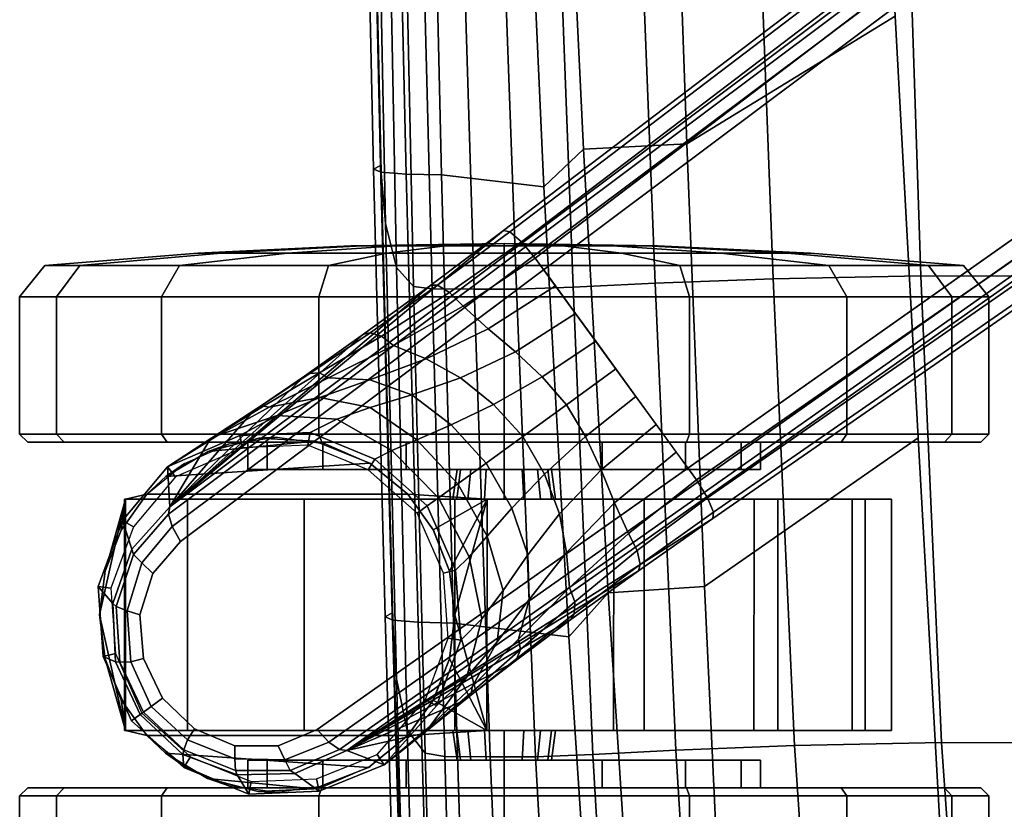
# Model space of a CAD drawing. Header units: inches. Extents: x 11 to 683, y -98 to 54.
# Tile 14 of 256: x 558.87 to 561.27, y -72.29 to -70.37. Entities that reach past the tile are written whole.
import ezdxf
from ezdxf.enums import TextEntityAlignment as Align

# ---------------------------------------------------------------- set-up
doc = ezdxf.new("R2010")
doc.units = ezdxf.units.IN
doc.header["$MEASUREMENT"] = 0
for name, color, linetype in [('A-FURN-3-SEAT-BASE', 254, 'Continuous'), ('A-FURN-3-SEAT-CASTER-TRIM', 254, 'Continuous'), ('A-FURN-3-SEAT-SEAT-CUSHION', 253, 'Continuous'), ('A-FURN-3-SEAT-SEAT-FRAME', 251, 'Continuous'), ('A-FURN-HAWORTH-ATT', 7, 'Continuous')]:
    doc.layers.add(name, color=color, linetype=linetype)
doc.styles.get("Standard").update_dxf_attribs({"font": 'simplex.shx'})

# ---------------------------------------------------------------- blocks, each defined once
blk = doc.blocks.new('SCT-20-71X1-3D-3')
at = {"layer": 'A-FURN-3-SEAT-BASE'}
for points in [[(10.3596, 7.9803, 3.946), (10.2685, 8.0158, 2.4089), (10.1741, 7.9387, 2.615)], [(10.3596, 7.9803, 3.946), (9.4675, 7.4148, 3.3192), (1.3909, 1.8127, 5.2733), (1.301, 1.5972, 7.7141)], [(9.6492, 7.5424, 3.2506), (9.4675, 7.4148, 3.3192), (10.3596, 7.9803, 3.946)], [(10.3596, 7.9803, 3.946), (9.8138, 7.6612, 3.1376), (9.6492, 7.5424, 3.2506)], [(9.9553, 7.7668, 2.9864), (9.8138, 7.6612, 3.1376), (10.3596, 7.9803, 3.946)], [(10.3596, 7.9803, 3.946), (10.0754, 7.8594, 2.8102), (9.9553, 7.7668, 2.9864)], [(10.1741, 7.9387, 2.615), (10.0754, 7.8594, 2.8102), (10.3596, 7.9803, 3.946)], [(1.9211, 0.7438, 7.7141), (2.1538, 0.7627, 5.2733), (9.9776, 6.7128, 3.3192), (10.791, 7.3865, 3.946)], [(10.791, 7.3865, 3.946), (9.9776, 6.7128, 3.3192), (10.1551, 6.8462, 3.2506)], [(10.1551, 6.8462, 3.2506), (10.3189, 6.9661, 3.1376), (10.791, 7.3865, 3.946)], [(10.791, 7.3865, 3.946), (10.3189, 6.9661, 3.1376), (10.463, 7.068, 2.9864)], [(10.463, 7.068, 2.9864), (10.5882, 7.1536, 2.8102), (10.791, 7.3865, 3.946)], [(10.791, 7.3865, 3.946), (10.5882, 7.1536, 2.8102), (10.6941, 7.223, 2.615)], [(10.6941, 7.223, 2.615), (10.7966, 7.2889, 2.4089), (10.791, 7.3865, 3.946)]]:
    blk.add_3dface(points, dxfattribs=at)
for points, invisible_edges in [([(10.7651, 7.4711, 4.0341), (10.8325, 7.5491, 4.0037), (10.527, 7.9695, 4.0037), (10.432, 7.9295, 4.0341)], 10), ([(10.527, 7.9695, 4.0037), (10.8325, 7.5491, 4.0037), (10.8647, 7.6496, 3.9834), (10.6325, 7.9691, 3.9834)], 5), ([(10.6325, 7.9691, 3.9834), (10.8647, 7.6496, 3.9834), (10.8557, 7.7563, 3.973), (10.7312, 7.9275, 3.973)], 5), ([(10.7651, 7.4711, 4.0341), (10.432, 7.9295, 4.0341), (1.3759, 1.5433, 7.8028), (1.8929, 0.8317, 7.8028)], 5), ([(10.7312, 7.9275, 3.973), (10.8557, 7.7563, 3.973), (10.8091, 7.8533, 3.9699)], 1), ([(2.0767, 0.8301, 5.17), (1.4312, 1.7186, 5.17), (9.5078, 7.3207, 3.2159), (9.9005, 6.7802, 3.2159)], 1)]:
    blk.add_3dface(points, dxfattribs=dict(at, invisible_edges=invisible_edges))
at = {"layer": 'A-FURN-3-SEAT-CASTER-TRIM'}
for points in [[(10.6992, 8.0484, 2.1916), (10.8014, 7.987, 2.1028), (10.3072, 8.0217, 2.3688), (10.4405, 8.0739, 2.3294)], [(10.5758, 8.0805, 2.2684), (10.6992, 8.0484, 2.1916), (10.4405, 8.0739, 2.3294), (10.5758, 8.0805, 2.2684)], [(10.8472, 7.9441, 1.9712), (10.2114, 7.9441, 2.3236), (10.3072, 8.0217, 2.3688), (10.8014, 7.987, 2.1028)], [(10.0181, 7.3683, 2.1249), (10.0962, 7.6501, 2.2853), (10.0182, 7.9319, 2.1249)], [(10.0182, 7.9319, 2.1249), (10.1491, 7.8574, 2.2755), (10.2114, 7.9441, 2.2596)], [(10.0182, 7.9319, 2.1249), (10.0962, 7.6501, 2.2853), (10.1097, 7.7572, 2.2832)], [(10.0182, 7.9319, 2.1249), (10.1097, 7.7572, 2.2832), (10.1491, 7.8574, 2.2755)], [(10.8472, 7.9441, 1.7352), (10.2114, 7.9441, 2.2596), (10.2114, 7.9441, 2.3236), (10.8472, 7.9441, 1.9712)], [(10.8472, 7.9441, 1.7352), (10.9098, 7.8568, 1.7352), (10.8992, 7.9319, 1.3823)], [(10.9624, 7.6501, 1.7352), (10.8993, 7.3683, 1.3815), (10.8992, 7.9319, 1.3823)], [(10.9624, 7.6501, 1.7352), (10.8992, 7.9319, 1.3823), (10.949, 7.7567, 1.7352)], [(10.949, 7.7567, 1.7352), (10.8992, 7.9319, 1.3823), (10.9098, 7.8568, 1.7352)], [(10.0181, 7.3683, 2.1249), (10.1096, 7.5431, 2.2832), (10.0962, 7.6501, 2.2853)], [(10.8993, 7.3683, 1.3815), (10.9624, 7.6501, 1.7352), (10.949, 7.5435, 1.7352)], [(10.0181, 7.3683, 2.1249), (10.149, 7.4429, 2.2756), (10.1096, 7.5431, 2.2832)], [(10.8993, 7.3683, 1.3815), (10.949, 7.5435, 1.7352), (10.9099, 7.4435, 1.7352)], [(10.2112, 7.3561, 2.2596), (10.149, 7.4429, 2.2756), (10.0181, 7.3683, 2.1249)], [(10.9099, 7.4435, 1.7352), (10.8474, 7.3561, 1.7352), (10.8993, 7.3683, 1.3815)], [(10.304, 7.2802, 2.3696), (10.2112, 7.3561, 2.3192), (10.8474, 7.3561, 1.9711), (10.8011, 7.3129, 2.1032)], [(10.2112, 7.3561, 2.3192), (10.2112, 7.3561, 2.2596), (10.8474, 7.3561, 1.7352), (10.8474, 7.3561, 1.9711)], [(10.304, 7.2802, 2.3696), (10.8011, 7.3129, 2.1032), (10.6981, 7.2514, 2.1924), (10.4378, 7.2268, 2.3304)], [(10.4378, 7.2268, 2.3304), (10.6981, 7.2514, 2.1924), (10.5739, 7.2193, 2.2694)]]:
    blk.add_3dface(points, dxfattribs=at)
for points, invisible_edges in [([(9.0323, 7.9319, 1.1416), (9.0962, 7.9319, 1.5249), (10.4639, 7.9319, 0.3721), (10.0969, 7.9319, 0.2442)], 10), ([(10.0969, 7.9319, 0.2442), (9.7096, 7.9319, 0.2748), (9.1281, 7.9319, 0.765), (9.0323, 7.9319, 1.1416)], 10), ([(10.7483, 7.9319, 0.6368), (10.4639, 7.9319, 0.3721), (9.0962, 7.9319, 1.5249), (9.3091, 7.9319, 1.85)], 10), ([(9.1281, 7.9319, 0.765), (9.7096, 7.9319, 0.2748), (9.3673, 7.9319, 0.4588)], 1), ([(9.3091, 7.9319, 1.85), (9.6348, 7.9319, 2.0619), (10.902, 7.9319, 0.9937), (10.7483, 7.9319, 0.6368)], 10), ([(10.8992, 7.9319, 1.3823), (10.902, 7.9319, 0.9937), (9.6348, 7.9319, 2.0619), (10.0182, 7.9319, 2.1249)], 10), ([(10.0182, 7.9319, 2.1249), (10.2114, 7.9441, 2.2596), (10.8472, 7.9441, 1.7352), (10.8992, 7.9319, 1.3823)], 8), ([(10.4634, 7.3683, 0.3718), (9.0963, 7.3683, 1.525), (9.0323, 7.3683, 1.1418), (10.0964, 7.3683, 0.2441)], 5), ([(10.0964, 7.3683, 0.2441), (9.0323, 7.3683, 1.1418), (9.1279, 7.3683, 0.7653), (9.7091, 7.3683, 0.275)], 5), ([(10.7479, 7.3683, 0.6363), (9.3091, 7.3683, 1.8501), (9.0963, 7.3683, 1.525), (10.4634, 7.3683, 0.3718)], 5), ([(9.1279, 7.3683, 0.7653), (9.367, 7.3683, 0.4591), (9.7091, 7.3683, 0.275)], 8), ([(10.9019, 7.3683, 0.993), (9.6348, 7.3683, 2.062), (9.3091, 7.3683, 1.8501), (10.7479, 7.3683, 0.6363)], 5), ([(10.8993, 7.3683, 1.3815), (10.0181, 7.3683, 2.1249), (9.6348, 7.3683, 2.062), (10.9019, 7.3683, 0.993)], 5), ([(10.2112, 7.3561, 2.2596), (10.0181, 7.3683, 2.1249), (10.8993, 7.3683, 1.3815), (10.8474, 7.3561, 1.7352)], 2)]:
    blk.add_3dface(points, dxfattribs=dict(at, invisible_edges=invisible_edges))
at = {"layer": 'A-FURN-HAWORTH-ATT', "flags": 1}
for tag, p in [('HAWMC', (0, 0)), ('HAWMC', (0, 0)), ('HAWPN', (0, -0.1667)), ('HAWPN', (0, -0.1667))]:
    blk.add_attdef(tag, text='', height=0.1, dxfattribs=at).set_placement(p, align=Align.TOP_CENTER)
at = {"layer": 'A-FURN-3-SEAT-BASE'}
mesh = blk.add_polymesh((2, 9), dxfattribs=at)
for k, corner in enumerate([(10.7966, 7.2889, 2.4089), (10.9065, 7.4202, 2.4085), (10.966, 7.5807, 2.4081), (10.9536, 7.7515, 2.4079), (10.8847, 7.9082, 2.4078), (10.7569, 8.0222, 2.4079), (10.5984, 8.0867, 2.4081), (10.4273, 8.0797, 2.4085), (10.2685, 8.0158, 2.4089), (10.791, 7.3865, 3.946), (10.8835, 7.49, 3.9144), (10.9305, 7.6225, 3.8926), (10.9238, 7.7641, 3.8807), (10.8639, 7.8931, 3.877), (10.7597, 7.9899, 3.8807), (10.6271, 8.04, 3.8926), (10.4865, 8.0363, 3.9144), (10.3596, 7.9803, 3.946)]):
    mesh.set_mesh_vertex(divmod(k, 9), corner)
mesh = blk.add_polymesh((2, 9), dxfattribs=at)
for k, corner in enumerate([(10.7774, 7.3136, 2.376), (10.8797, 7.4357, 2.376), (10.935, 7.5851, 2.376), (10.9235, 7.744, 2.376), (10.8594, 7.8898, 2.376), (10.7405, 7.9959, 2.376), (10.593, 8.0559, 2.376), (10.4338, 8.0494, 2.376), (10.286, 7.9899, 2.376), (10.7966, 7.2889, 2.4089), (10.9065, 7.4202, 2.4085), (10.966, 7.5807, 2.4081), (10.9536, 7.7515, 2.4079), (10.8847, 7.9082, 2.4078), (10.7569, 8.0222, 2.4079), (10.5984, 8.0867, 2.4081), (10.4273, 8.0797, 2.4085), (10.2685, 8.0158, 2.4089)]):
    mesh.set_mesh_vertex(divmod(k, 9), corner)
mesh = blk.add_polymesh((5, 4), dxfattribs=at)
for k, corner in enumerate([(10.3596, 7.9803, 3.946), (10.378, 7.9781, 3.9865), (10.4038, 7.96, 4.018), (10.432, 7.9295, 4.0341), (10.4866, 8.0363, 3.9144), (10.4977, 8.029, 3.9548), (10.5106, 8.003, 3.9866), (10.527, 7.9695, 4.0037), (10.6271, 8.04, 3.8926), (10.6314, 8.0294, 3.9324), (10.6331, 8.001, 3.9645), (10.6325, 7.9691, 3.9834), (10.7597, 7.9899, 3.8807), (10.7574, 7.9792, 3.9199), (10.7483, 7.9545, 3.9523), (10.7312, 7.9275, 3.973), (10.8639, 7.8931, 3.877), (10.8558, 7.8872, 3.9159), (10.8366, 7.8732, 3.9484), (10.8091, 7.8533, 3.9699)]):
    mesh.set_mesh_vertex(divmod(k, 4), corner)
mesh = blk.add_polymesh((7, 4), dxfattribs=at)
for k, corner in enumerate([(10.2685, 8.0158, 2.4089), (10.2685, 8.0158, 2.4089), (10.2685, 8.0158, 2.4089), (10.2685, 8.0158, 2.4089), (10.1741, 7.9387, 2.615), (10.1684, 7.9347, 2.607), (10.1609, 7.9281, 2.5967), (10.1574, 7.922, 2.5914), (10.0754, 7.8594, 2.8102), (10.0664, 7.8526, 2.7912), (10.0556, 7.8393, 2.7709), (10.054, 7.825, 2.7614), (9.9553, 7.7668, 2.9864), (9.9454, 7.7562, 2.9551), (9.9368, 7.7343, 2.9256), (9.9412, 7.7094, 2.9128), (9.8138, 7.6612, 3.1376), (9.8057, 7.6475, 3.0957), (9.8042, 7.618, 3.0603), (9.8174, 7.5832, 3.0459), (9.6492, 7.5424, 3.2506), (9.6444, 7.5271, 3.202), (9.6519, 7.4934, 3.1648), (9.6736, 7.4518, 3.1506), (9.4675, 7.4148, 3.3192), (9.4659, 7.3993, 3.2679), (9.4807, 7.3647, 3.23), (9.5078, 7.3207, 3.2159)]):
    mesh.set_mesh_vertex(divmod(k, 4), corner)
mesh = blk.add_polymesh((5, 7), dxfattribs=at)
for k, corner in enumerate([(10.1636, 7.3843, 2.4024), (10.136, 7.3643, 2.5719), (10.0891, 7.3302, 2.7345), (10.0201, 7.28, 2.8844), (9.931, 7.2153, 3.0171), (9.8247, 7.138, 3.1287), (9.7041, 7.0505, 3.2159), (10.095, 7.5409, 2.403), (10.0619, 7.5087, 2.5747), (10.018, 7.4584, 2.7385), (9.9575, 7.3897, 2.8887), (9.8783, 7.3071, 3.0215), (9.7779, 7.215, 3.1321), (9.655, 7.118, 3.2159), (10.0821, 7.7114, 2.4044), (10.031, 7.6594, 2.5809), (9.979, 7.5906, 2.7474), (9.9182, 7.5035, 2.8982), (9.8418, 7.4038, 3.0313), (9.7399, 7.2962, 3.1396), (9.6059, 7.1856, 3.2159), (10.1415, 7.8717, 2.4061), (10.067, 7.8006, 2.5875), (9.9935, 7.7153, 2.7565), (9.915, 7.6122, 2.9079), (9.824, 7.4979, 3.0411), (9.7071, 7.3767, 3.1471), (9.5569, 7.2531, 3.2159), (10.2685, 8.0158, 2.4089), (10.1574, 7.922, 2.5914), (10.054, 7.825, 2.7614), (9.9412, 7.7094, 2.9128), (9.8174, 7.5832, 3.0459), (9.6736, 7.4518, 3.1506), (9.5078, 7.3207, 3.2159)]):
    mesh.set_mesh_vertex(divmod(k, 7), corner)
mesh = blk.add_polymesh((2, 9), dxfattribs=at)
for k, corner in enumerate([(10.7966, 7.2889, 2.4089), (10.6203, 7.2126, 2.4061), (10.4495, 7.2057, 2.4044), (10.2913, 7.2707, 2.403), (10.1636, 7.3843, 2.4024), (10.095, 7.5409, 2.403), (10.0821, 7.7114, 2.4044), (10.1415, 7.8717, 2.4061), (10.2685, 8.0158, 2.4089), (10.7774, 7.3136, 2.376), (10.614, 7.2426, 2.376), (10.4548, 7.2364, 2.376), (10.3074, 7.2964, 2.376), (10.1885, 7.4024, 2.376), (10.1245, 7.5482, 2.376), (10.1129, 7.707, 2.376), (10.168, 7.8564, 2.376), (10.286, 7.9899, 2.376)]):
    mesh.set_mesh_vertex(divmod(k, 9), corner)
mesh = blk.add_polymesh((2, 4), dxfattribs=at)
for k, corner in enumerate([(10.432, 7.9295, 4.0341), (10.4038, 7.96, 4.018), (10.378, 7.9781, 3.9865), (10.3596, 7.9803, 3.946), (1.3759, 1.5433, 7.8028), (1.347, 1.5754, 7.7876), (1.3201, 1.5948, 7.7558), (1.301, 1.5972, 7.7141)]):
    mesh.set_mesh_vertex(divmod(k, 4), corner)
mesh = blk.add_polymesh((5, 4), dxfattribs=at)
for k, corner in enumerate([(10.8639, 7.8931, 3.877), (10.8558, 7.8872, 3.9159), (10.8366, 7.8732, 3.9484), (10.8091, 7.8533, 3.9699), (10.9238, 7.7641, 3.8807), (10.9129, 7.7652, 3.9199), (10.8866, 7.7642, 3.9523), (10.8557, 7.7563, 3.973), (10.9305, 7.6225, 3.8926), (10.9217, 7.6298, 3.9324), (10.8952, 7.6402, 3.9645), (10.8647, 7.6496, 3.9834), (10.8835, 7.49, 3.9144), (10.88, 7.5028, 3.9548), (10.8592, 7.5232, 3.9866), (10.8325, 7.5491, 4.0037), (10.791, 7.3865, 3.946), (10.7946, 7.4047, 3.9865), (10.7854, 7.4349, 4.018), (10.7651, 7.4711, 4.0341)]):
    mesh.set_mesh_vertex(divmod(k, 4), corner)
mesh = blk.add_polymesh((2, 4), dxfattribs=at)
for k, corner in enumerate([(1.8929, 0.8317, 7.8028), (1.9145, 0.7942, 7.7876), (1.9246, 0.7627, 7.7558), (1.9211, 0.7438, 7.7141), (10.7651, 7.4711, 4.0341), (10.7854, 7.4349, 4.018), (10.7946, 7.4047, 3.9865), (10.791, 7.3865, 3.946)]):
    mesh.set_mesh_vertex(divmod(k, 4), corner)
mesh = blk.add_polymesh((2, 4), dxfattribs=at)
for k, corner in enumerate([(9.4675, 7.4148, 3.3192), (9.4659, 7.3993, 3.2679), (9.4807, 7.3647, 3.23), (9.5078, 7.3207, 3.2159), (1.3909, 1.8127, 5.2733), (1.3891, 1.7973, 5.222), (1.404, 1.7626, 5.1839), (1.4312, 1.7186, 5.17)]):
    mesh.set_mesh_vertex(divmod(k, 4), corner)
mesh = blk.add_polymesh((5, 7), dxfattribs=at)
for k, corner in enumerate([(10.7966, 7.2889, 2.4089), (10.6731, 7.2122, 2.5914), (10.5489, 7.1439, 2.7614), (10.4041, 7.0723, 2.9128), (10.2458, 6.9935, 3.0459), (10.0763, 6.8974, 3.1506), (9.9005, 6.7802, 3.2159), (10.6203, 7.2126, 2.4061), (10.5297, 7.1637, 2.5875), (10.4258, 7.1203, 2.7565), (10.3035, 7.0774, 2.9079), (10.1667, 7.0262, 3.0411), (10.0153, 6.9525, 3.1471), (9.8514, 6.8478, 3.2159), (10.4495, 7.2057, 2.4044), (10.3843, 7.1731, 2.5809), (10.3028, 7.1449, 2.7474), (10.2011, 7.114, 2.8982), (10.0827, 7.0722, 3.0313), (9.9489, 7.0085, 3.1396), (9.8023, 6.9153, 3.2159), (10.2913, 7.2707, 2.403), (10.2505, 7.2491, 2.5747), (10.1891, 7.2229, 2.7385), (10.1051, 7.1866, 2.8887), (10.002, 7.1369, 3.0215), (9.8834, 7.0698, 3.1321), (9.7532, 6.9829, 3.2159), (10.1636, 7.3843, 2.4024), (10.136, 7.3643, 2.5719), (10.0891, 7.3302, 2.7345), (10.0201, 7.28, 2.8844), (9.931, 7.2153, 3.0171), (9.8247, 7.138, 3.1287), (9.7041, 7.0505, 3.2159)]):
    mesh.set_mesh_vertex(divmod(k, 7), corner)
mesh = blk.add_polymesh((7, 4), dxfattribs=at)
for k, corner in enumerate([(10.7966, 7.2889, 2.4089), (10.7966, 7.2889, 2.4089), (10.7966, 7.2889, 2.4089), (10.7966, 7.2889, 2.4089), (10.6731, 7.2122, 2.5914), (10.68, 7.2136, 2.5967), (10.6886, 7.2188, 2.607), (10.6941, 7.223, 2.615), (10.5489, 7.1439, 2.7614), (10.563, 7.1409, 2.7709), (10.5789, 7.1471, 2.7912), (10.5882, 7.1536, 2.8102), (10.4041, 7.0723, 2.9128), (10.4264, 7.0604, 2.9256), (10.4498, 7.0618, 2.9551), (10.463, 7.068, 2.9864), (10.2458, 6.9935, 3.0459), (10.2749, 6.9703, 3.0603), (10.3033, 6.9626, 3.0957), (10.3189, 6.9661, 3.1376), (10.0763, 6.8974, 3.1506), (10.1093, 6.8639, 3.1648), (10.139, 6.8463, 3.202), (10.1551, 6.8462, 3.2506), (9.9005, 6.7802, 3.2159), (9.934, 6.7409, 3.23), (9.9623, 6.7161, 3.2679), (9.9776, 6.7128, 3.3192)]):
    mesh.set_mesh_vertex(divmod(k, 4), corner)
mesh = blk.add_polymesh((2, 4), dxfattribs=at)
for k, corner in enumerate([(2.1538, 0.7627, 5.2733), (2.1386, 0.7658, 5.222), (2.1102, 0.7906, 5.1839), (2.0767, 0.8301, 5.17), (9.9776, 6.7128, 3.3192), (9.9623, 6.7161, 3.2679), (9.934, 6.7409, 3.23), (9.9005, 6.7802, 3.2159)]):
    mesh.set_mesh_vertex(divmod(k, 4), corner)
at = {"layer": 'A-FURN-3-SEAT-CASTER-TRIM'}
mesh = blk.add_polymesh((17, 4), dxfattribs=at)
for k, corner in enumerate([(9.9761, 8.502, 2.3006), (9.9761, 8.4252, 2.3622), (9.9761, 8.091, 2.3622), (9.9761, 8.0713, 2.3425), (10.4046, 8.502, 2.2154), (10.4281, 8.4252, 2.2723), (10.4281, 8.091, 2.2723), (10.4206, 8.0713, 2.2541), (10.7678, 8.502, 1.9727), (10.8113, 8.4252, 2.0163), (10.8113, 8.091, 2.0163), (10.7974, 8.0713, 2.0024), (11.0104, 8.502, 1.6095), (11.0673, 8.4252, 1.6331), (11.0673, 8.091, 1.6331), (11.0492, 8.0713, 1.6256), (11.0957, 8.502, 1.1811), (11.1573, 8.4252, 1.1811), (11.1573, 8.091, 1.1811), (11.1376, 8.0713, 1.1811), (11.0104, 8.502, 0.7527), (11.0673, 8.4252, 0.7291), (11.0673, 8.091, 0.7291), (11.0492, 8.0713, 0.7367), (10.7678, 8.502, 0.3895), (10.8113, 8.4252, 0.346), (10.8113, 8.091, 0.346), (10.7974, 8.0713, 0.3599), (10.4046, 8.502, 0.1468), (10.4281, 8.4252, 0.0899), (10.4281, 8.091, 0.0899), (10.4206, 8.0713, 0.1081), (9.9761, 8.502, 0.0616), (9.9761, 8.4252, 0), (9.9761, 8.091, 0), (9.9761, 8.0713, 0.0197), (9.5477, 8.502, 0.1468), (9.5242, 8.4252, 0.0899), (9.5242, 8.091, 0.0899), (9.5317, 8.0713, 0.1081), (9.1845, 8.502, 0.3895), (9.141, 8.4252, 0.346), (9.141, 8.091, 0.346), (9.1549, 8.0713, 0.3599), (8.9419, 8.502, 0.7527), (8.885, 8.4252, 0.7291), (8.885, 8.091, 0.7291), (8.9031, 8.0713, 0.7367), (8.8566, 8.502, 1.1811), (8.795, 8.4252, 1.1811), (8.795, 8.091, 1.1811), (8.8147, 8.0713, 1.1811), (8.9419, 8.502, 1.6095), (8.885, 8.4252, 1.6331), (8.885, 8.091, 1.6331), (8.9031, 8.0713, 1.6256), (9.1845, 8.502, 1.9727), (9.141, 8.4252, 2.0163), (9.141, 8.091, 2.0163), (9.1549, 8.0713, 2.0024), (9.5477, 8.502, 2.2154), (9.5242, 8.4252, 2.2723), (9.5242, 8.091, 2.2723), (9.5317, 8.0713, 2.2541), (9.9761, 8.502, 2.3006), (9.9761, 8.4252, 2.3622), (9.9761, 8.091, 2.3622), (9.9761, 8.0713, 2.3425)]):
    mesh.set_mesh_vertex(divmod(k, 4), corner)
mesh = blk.add_polymesh((17, 5), dxfattribs=at)
for k, corner in enumerate([(9.9761, 8.0713, 2.3425), (9.9761, 8.0713, 1.8061), (9.9761, 8.0044, 1.8061), (9.9761, 8.0044, 1.2961), (9.9761, 7.9318, 1.3061), (10.4206, 8.0713, 2.2541), (10.2153, 8.0713, 1.7585), (10.2153, 8.0044, 1.7585), (10.0202, 8.0044, 1.2874), (10.024, 7.9318, 1.2966), (10.7974, 8.0713, 2.0024), (10.4181, 8.0713, 1.6231), (10.4181, 8.0044, 1.6231), (10.0575, 8.0044, 1.2624), (10.0645, 7.9318, 1.2695), (11.0492, 8.0713, 1.6256), (10.5536, 8.0713, 1.4203), (10.5536, 8.0044, 1.4203), (10.0824, 8.0044, 1.2251), (10.0916, 7.9318, 1.229), (11.1376, 8.0713, 1.1811), (10.6011, 8.0713, 1.1811), (10.6011, 8.0044, 1.1811), (10.0911, 8.0044, 1.1811), (10.1011, 7.9318, 1.1811), (11.0492, 8.0713, 0.7367), (10.5536, 8.0713, 0.9419), (10.5536, 8.0044, 0.9419), (10.0824, 8.0044, 1.1371), (10.0916, 7.9318, 1.1333), (10.7974, 8.0713, 0.3599), (10.4181, 8.0713, 0.7392), (10.4181, 8.0044, 0.7392), (10.0575, 8.0044, 1.0998), (10.0645, 7.9318, 1.0927), (10.4206, 8.0713, 0.1081), (10.2153, 8.0713, 0.6037), (10.2153, 8.0044, 0.6037), (10.0202, 8.0044, 1.0749), (10.024, 7.9318, 1.0656), (9.9761, 8.0713, 0.0197), (9.9761, 8.0713, 0.5561), (9.9761, 8.0044, 0.5561), (9.9761, 8.0044, 1.0661), (9.9761, 7.9318, 1.0561), (9.5317, 8.0713, 0.1081), (9.737, 8.0713, 0.6037), (9.737, 8.0044, 0.6037), (9.9321, 8.0044, 1.0749), (9.9283, 7.9318, 1.0656), (9.1549, 8.0713, 0.3599), (9.5342, 8.0713, 0.7392), (9.5342, 8.0044, 0.7392), (9.8948, 8.0044, 1.0998), (9.8878, 7.9318, 1.0927), (8.9031, 8.0713, 0.7367), (9.3987, 8.0713, 0.9419), (9.3987, 8.0044, 0.9419), (9.8699, 8.0044, 1.1371), (9.8607, 7.9318, 1.1333), (8.8147, 8.0713, 1.1811), (9.3511, 8.0713, 1.1811), (9.3511, 8.0044, 1.1811), (9.8611, 8.0044, 1.1811), (9.8511, 7.9318, 1.1811), (8.9031, 8.0713, 1.6256), (9.3987, 8.0713, 1.4203), (9.3987, 8.0044, 1.4203), (9.8699, 8.0044, 1.2251), (9.8607, 7.9318, 1.229), (9.1549, 8.0713, 2.0024), (9.5342, 8.0713, 1.6231), (9.5342, 8.0044, 1.6231), (9.8948, 8.0044, 1.2624), (9.8878, 7.9318, 1.2695), (9.5317, 8.0713, 2.2541), (9.737, 8.0713, 1.7585), (9.737, 8.0044, 1.7585), (9.9321, 8.0044, 1.2874), (9.9283, 7.9318, 1.2966), (9.9761, 8.0713, 2.3425), (9.9761, 8.0713, 1.8061), (9.9761, 8.0044, 1.8061), (9.9761, 8.0044, 1.2961), (9.9761, 7.9318, 1.3061)]):
    mesh.set_mesh_vertex(divmod(k, 5), corner)
mesh = blk.add_polymesh((2, 7), dxfattribs=at)
for k, corner in enumerate([(10.8472, 7.9441, 1.9712), (10.8014, 7.987, 2.1028), (10.6992, 8.0484, 2.1916), (10.5758, 8.0805, 2.2684), (10.4405, 8.0739, 2.3294), (10.3072, 8.0217, 2.3688), (10.2114, 7.9441, 2.3236), (10.8472, 7.9441, 2.376), (10.7555, 8.0193, 2.376), (10.6468, 8.0669, 2.376), (10.5293, 8.0831, 2.376), (10.4118, 8.0669, 2.376), (10.3031, 8.0193, 2.376), (10.2114, 7.9441, 2.376)]):
    mesh.set_mesh_vertex(divmod(k, 7), corner)
mesh = blk.add_polymesh((2, 13), dxfattribs=at)
for k, corner in enumerate([(10.0182, 7.9319, 2.1249), (9.6348, 7.9319, 2.0619), (9.3091, 7.9319, 1.85), (9.0962, 7.9319, 1.5249), (9.0323, 7.9319, 1.1416), (9.1281, 7.9319, 0.765), (9.3673, 7.9319, 0.4588), (9.7096, 7.9319, 0.2748), (10.0969, 7.9319, 0.2442), (10.4639, 7.9319, 0.3721), (10.7483, 7.9319, 0.6368), (10.902, 7.9319, 0.9937), (10.8992, 7.9319, 1.3823), (10.0181, 7.3683, 2.1249), (9.6348, 7.3683, 2.062), (9.3091, 7.3683, 1.8501), (9.0963, 7.3683, 1.525), (9.0323, 7.3683, 1.1418), (9.1279, 7.3683, 0.7653), (9.367, 7.3683, 0.4591), (9.7091, 7.3683, 0.275), (10.0964, 7.3683, 0.2441), (10.4634, 7.3683, 0.3718), (10.7479, 7.3683, 0.6363), (10.9019, 7.3683, 0.993), (10.8993, 7.3683, 1.3815)]):
    mesh.set_mesh_vertex(divmod(k, 13), corner)
mesh = blk.add_polymesh((2, 7), dxfattribs=at)
for k, corner in enumerate([(10.2114, 7.9441, 2.2596), (10.1491, 7.8574, 2.2755), (10.1097, 7.7572, 2.2832), (10.0962, 7.6501, 2.2853), (10.1096, 7.5431, 2.2832), (10.149, 7.4429, 2.2756), (10.2112, 7.3561, 2.2596), (10.2114, 7.9441, 2.376), (10.1488, 7.8568, 2.376), (10.1096, 7.7567, 2.376), (10.0962, 7.6501, 2.376), (10.1095, 7.5435, 2.376), (10.1487, 7.4435, 2.376), (10.2112, 7.3561, 2.376)]):
    mesh.set_mesh_vertex(divmod(k, 7), corner)
mesh = blk.add_polymesh((2, 7), dxfattribs=at)
for k, corner in enumerate([(10.8474, 7.3561, 1.7352), (10.9099, 7.4435, 1.7352), (10.949, 7.5435, 1.7352), (10.9624, 7.6501, 1.7352), (10.949, 7.7567, 1.7352), (10.9098, 7.8568, 1.7352), (10.8472, 7.9441, 1.7352), (10.8474, 7.3561, 2.376), (10.9099, 7.4435, 2.376), (10.9491, 7.5435, 2.376), (10.9624, 7.6501, 2.376), (10.949, 7.7567, 2.376), (10.9098, 7.8568, 2.376), (10.8472, 7.9441, 2.376)]):
    mesh.set_mesh_vertex(divmod(k, 7), corner)
mesh = blk.add_polymesh((17, 5), dxfattribs=at)
for k, corner in enumerate([(9.9761, 7.2288, 2.3425), (9.9761, 7.2288, 1.8061), (9.9761, 7.2957, 1.8061), (9.9761, 7.2957, 1.2961), (9.9761, 7.3683, 1.3061), (9.5317, 7.2288, 2.2541), (9.737, 7.2288, 1.7585), (9.737, 7.2957, 1.7585), (9.9321, 7.2957, 1.2874), (9.9283, 7.3683, 1.2966), (9.1549, 7.2288, 2.0024), (9.5342, 7.2288, 1.6231), (9.5342, 7.2957, 1.6231), (9.8948, 7.2957, 1.2624), (9.8878, 7.3683, 1.2695), (8.9031, 7.2288, 1.6256), (9.3987, 7.2288, 1.4203), (9.3987, 7.2957, 1.4203), (9.8699, 7.2957, 1.2251), (9.8607, 7.3683, 1.229), (8.8147, 7.2288, 1.1811), (9.3511, 7.2288, 1.1811), (9.3511, 7.2957, 1.1811), (9.8611, 7.2957, 1.1811), (9.8511, 7.3683, 1.1811), (8.9031, 7.2288, 0.7367), (9.3987, 7.2288, 0.9419), (9.3987, 7.2957, 0.9419), (9.8699, 7.2957, 1.1371), (9.8607, 7.3683, 1.1333), (9.1549, 7.2288, 0.3599), (9.5342, 7.2288, 0.7392), (9.5342, 7.2957, 0.7392), (9.8948, 7.2957, 1.0998), (9.8878, 7.3683, 1.0927), (9.5317, 7.2288, 0.1081), (9.737, 7.2288, 0.6037), (9.737, 7.2957, 0.6037), (9.9321, 7.2957, 1.0749), (9.9283, 7.3683, 1.0656), (9.9761, 7.2288, 0.0197), (9.9761, 7.2288, 0.5561), (9.9761, 7.2957, 0.5561), (9.9761, 7.2957, 1.0661), (9.9761, 7.3683, 1.0561), (10.4206, 7.2288, 0.1081), (10.2153, 7.2288, 0.6037), (10.2153, 7.2957, 0.6037), (10.0202, 7.2957, 1.0749), (10.024, 7.3683, 1.0656), (10.7974, 7.2288, 0.3599), (10.4181, 7.2288, 0.7392), (10.4181, 7.2957, 0.7392), (10.0575, 7.2957, 1.0998), (10.0645, 7.3683, 1.0927), (11.0492, 7.2288, 0.7367), (10.5536, 7.2288, 0.9419), (10.5536, 7.2957, 0.9419), (10.0824, 7.2957, 1.1371), (10.0916, 7.3683, 1.1333), (11.1376, 7.2288, 1.1811), (10.6011, 7.2288, 1.1811), (10.6011, 7.2957, 1.1811), (10.0911, 7.2957, 1.1811), (10.1011, 7.3683, 1.1811), (11.0492, 7.2288, 1.6256), (10.5536, 7.2288, 1.4203), (10.5536, 7.2957, 1.4203), (10.0824, 7.2957, 1.2251), (10.0916, 7.3683, 1.229), (10.7974, 7.2288, 2.0024), (10.4181, 7.2288, 1.6231), (10.4181, 7.2957, 1.6231), (10.0575, 7.2957, 1.2624), (10.0645, 7.3683, 1.2695), (10.4206, 7.2288, 2.2541), (10.2153, 7.2288, 1.7585), (10.2153, 7.2957, 1.7585), (10.0202, 7.2957, 1.2874), (10.024, 7.3683, 1.2966), (9.9761, 7.2288, 2.3425), (9.9761, 7.2288, 1.8061), (9.9761, 7.2957, 1.8061), (9.9761, 7.2957, 1.2961), (9.9761, 7.3683, 1.3061)]):
    mesh.set_mesh_vertex(divmod(k, 5), corner)
mesh = blk.add_polymesh((2, 7), dxfattribs=at)
for k, corner in enumerate([(10.2112, 7.3561, 2.3192), (10.304, 7.2802, 2.3696), (10.4378, 7.2268, 2.3304), (10.5739, 7.2193, 2.2694), (10.6981, 7.2514, 2.1924), (10.8011, 7.3129, 2.1032), (10.8474, 7.3561, 1.9711), (10.2112, 7.3561, 2.376), (10.303, 7.2808, 2.376), (10.4117, 7.2332, 2.376), (10.5293, 7.217, 2.376), (10.6469, 7.2332, 2.376), (10.7556, 7.2808, 2.376), (10.8474, 7.3561, 2.376)]):
    mesh.set_mesh_vertex(divmod(k, 7), corner)
mesh = blk.add_polymesh((17, 4), dxfattribs=at)
for k, corner in enumerate([(9.9761, 6.7981, 2.3006), (9.9761, 6.8749, 2.3622), (9.9761, 7.2091, 2.3622), (9.9761, 7.2288, 2.3425), (9.5477, 6.7981, 2.2154), (9.5242, 6.8749, 2.2723), (9.5242, 7.2091, 2.2723), (9.5317, 7.2288, 2.2541), (9.1845, 6.7981, 1.9727), (9.141, 6.8749, 2.0163), (9.141, 7.2091, 2.0163), (9.1549, 7.2288, 2.0024), (8.9419, 6.7981, 1.6095), (8.885, 6.8749, 1.6331), (8.885, 7.2091, 1.6331), (8.9031, 7.2288, 1.6256), (8.8566, 6.7981, 1.1811), (8.795, 6.8749, 1.1811), (8.795, 7.2091, 1.1811), (8.8147, 7.2288, 1.1811), (8.9419, 6.7981, 0.7527), (8.885, 6.8749, 0.7291), (8.885, 7.2091, 0.7291), (8.9031, 7.2288, 0.7367), (9.1845, 6.7981, 0.3895), (9.141, 6.8749, 0.346), (9.141, 7.2091, 0.346), (9.1549, 7.2288, 0.3599), (9.5477, 6.7981, 0.1468), (9.5242, 6.8749, 0.0899), (9.5242, 7.2091, 0.0899), (9.5317, 7.2288, 0.1081), (9.9761, 6.7981, 0.0616), (9.9761, 6.8749, 0), (9.9761, 7.2091, 0), (9.9761, 7.2288, 0.0197), (10.4046, 6.7981, 0.1468), (10.4281, 6.8749, 0.0899), (10.4281, 7.2091, 0.0899), (10.4206, 7.2288, 0.1081), (10.7678, 6.7981, 0.3895), (10.8113, 6.8749, 0.346), (10.8113, 7.2091, 0.346), (10.7974, 7.2288, 0.3599), (11.0104, 6.7981, 0.7527), (11.0673, 6.8749, 0.7291), (11.0673, 7.2091, 0.7291), (11.0492, 7.2288, 0.7367), (11.0957, 6.7981, 1.1811), (11.1573, 6.8749, 1.1811), (11.1573, 7.2091, 1.1811), (11.1376, 7.2288, 1.1811), (11.0104, 6.7981, 1.6095), (11.0673, 6.8749, 1.6331), (11.0673, 7.2091, 1.6331), (11.0492, 7.2288, 1.6256), (10.7678, 6.7981, 1.9727), (10.8113, 6.8749, 2.0163), (10.8113, 7.2091, 2.0163), (10.7974, 7.2288, 2.0024), (10.4046, 6.7981, 2.2154), (10.4281, 6.8749, 2.2723), (10.4281, 7.2091, 2.2723), (10.4206, 7.2288, 2.2541), (9.9761, 6.7981, 2.3006), (9.9761, 6.8749, 2.3622), (9.9761, 7.2091, 2.3622), (9.9761, 7.2288, 2.3425)]):
    mesh.set_mesh_vertex(divmod(k, 4), corner)
mesh = blk.add_polymesh((16, 4), dxfattribs=dict(at, m_close=True))
for k, corner in enumerate([(9.9761, 6.7981, 2.3006), (9.9761, 6.7684, 1.9281), (9.9761, 6.7505, 1.5548), (9.9761, 6.7445, 1.1811), (10.4046, 6.7981, 2.2154), (10.262, 6.7684, 1.8712), (10.1191, 6.7505, 1.5263), (9.9761, 6.7445, 1.1811), (10.7678, 6.7981, 1.9727), (10.5043, 6.7684, 1.7093), (10.2404, 6.7505, 1.4453), (9.9761, 6.7445, 1.1811), (11.0104, 6.7981, 1.6095), (10.6663, 6.7684, 1.467), (10.3214, 6.7505, 1.3241), (9.9761, 6.7445, 1.1811), (11.0957, 6.7981, 1.1811), (10.7231, 6.7684, 1.1811), (10.3498, 6.7505, 1.1811), (9.9761, 6.7445, 1.1811), (11.0104, 6.7981, 0.7527), (10.6663, 6.7684, 0.8953), (10.3214, 6.7505, 1.0381), (9.9761, 6.7445, 1.1811), (10.7678, 6.7981, 0.3895), (10.5043, 6.7684, 0.6529), (10.2404, 6.7505, 0.9169), (9.9761, 6.7445, 1.1811), (10.4046, 6.7981, 0.1468), (10.262, 6.7684, 0.491), (10.1191, 6.7505, 0.8359), (9.9761, 6.7445, 1.1811), (9.9761, 6.7981, 0.0616), (9.9761, 6.7684, 0.4342), (9.9761, 6.7505, 0.8074), (9.9761, 6.7445, 1.1811), (9.5477, 6.7981, 0.1468), (9.6903, 6.7684, 0.491), (9.8331, 6.7505, 0.8359), (9.9761, 6.7445, 1.1811), (9.1845, 6.7981, 0.3895), (9.448, 6.7684, 0.6529), (9.7119, 6.7505, 0.9169), (9.9761, 6.7445, 1.1811), (8.9419, 6.7981, 0.7527), (9.286, 6.7684, 0.8953), (9.6309, 6.7505, 1.0381), (9.9761, 6.7445, 1.1811), (8.8566, 6.7981, 1.1811), (9.2292, 6.7684, 1.1811), (9.6025, 6.7505, 1.1811), (9.9761, 6.7445, 1.1811), (8.9419, 6.7981, 1.6095), (9.286, 6.7684, 1.467), (9.6309, 6.7505, 1.3241), (9.9761, 6.7445, 1.1811), (9.1845, 6.7981, 1.9727), (9.448, 6.7684, 1.7093), (9.7119, 6.7505, 1.4453), (9.9761, 6.7445, 1.1811), (9.5477, 6.7981, 2.2154), (9.6903, 6.7684, 1.8712), (9.8331, 6.7505, 1.5263), (9.9761, 6.7445, 1.1811)]):
    mesh.set_mesh_vertex(divmod(k, 4), corner)
at = {"layer": 'A-FURN-3-SEAT-SEAT-CUSHION'}
mesh = blk.add_polymesh((2, 93), dxfattribs=at)
for k, corner in enumerate([(7.9309, -9.4627, 18.4719), (8.1297, -9.4567, 18.4719), (8.3286, -9.4515, 18.4726), (8.5255, -9.4477, 18.4513), (8.6921, -9.4496, 18.3478), (8.8104, -9.4531, 18.1883), (8.9232, -9.452, 18.0245), (9.1302, -9.4452, 17.7238), (9.3372, -9.4383, 17.4232), (9.49, -9.4092, 17.2014), (9.6257, -9.2862, 17.0041), (9.712, -9.0643, 16.8788), (9.7455, -8.8, 16.8302), (9.8179, -7.7048, 16.725), (9.8785, -6.6075, 16.6371), (9.9287, -5.5085, 16.5642), (9.9692, -4.4082, 16.5054), (9.9997, -3.307, 16.461), (10.0182, -2.2049, 16.4342), (10.0299, -1.1025, 16.4172), (10.0358, -0.0018, 16.4087), (10.0301, 1.1014, 16.4172), (10.0185, 2.2037, 16.4342), (10.0001, 3.3058, 16.461), (9.9697, 4.4071, 16.5054), (9.9293, 5.5074, 16.5642), (9.8793, 6.6063, 16.6371), (9.8188, 7.7037, 16.725), (9.7465, 8.7989, 16.8302), (9.7131, 9.0632, 16.8788), (9.6268, 9.2851, 17.0041), (9.4911, 9.4081, 17.2014), (9.3383, 9.4373, 17.4232), (9.1313, 9.4441, 17.7238), (8.9243, 9.451, 18.0245), (8.8115, 9.4521, 18.1883), (8.6932, 9.4486, 18.3478), (8.5266, 9.4467, 18.4513), (8.3297, 9.4506, 18.4726), (8.1308, 9.4558, 18.4719), (7.932, 9.4618, 18.4719), (6.8113, 9.499, 18.4719), (5.6905, 9.5362, 18.4719), (4.5698, 9.5734, 18.4719), (3.4491, 9.6106, 18.4719), (2.3284, 9.6478, 18.4719), (1.2077, 9.6849, 18.4719), (0.0869, 9.7221, 18.4719), (-1.0338, 9.7593, 18.4719), (-2.1545, 9.7965, 18.4719), (-3.2752, 9.8337, 18.4719), (-4.396, 9.8709, 18.4719), (-5.5167, 9.9081, 18.4719), (-5.759, 9.9068, 18.4711), (-5.9969, 9.8647, 18.4603), (-6.2138, 9.7629, 18.4312), (-6.3918, 9.6072, 18.3842), (-6.516, 9.4082, 18.3271), (-6.6054, 9.1905, 18.2697), (-6.9491, 8.0923, 17.9976), (-7.248, 6.979, 17.7337), (-7.4944, 5.8474, 17.4951), (-7.6899, 4.699, 17.2919), (-7.8324, 3.5357, 17.1347), (-7.9304, 2.3627, 17.0226), (-7.9834, 1.1831, 16.9599), (-8.003, 0.0005, 16.9366), (-7.9836, -1.1821, 16.9599), (-7.9306, -2.3617, 17.0226), (-7.8328, -3.5347, 17.1347), (-7.6905, -4.698, 17.2919), (-7.4951, -5.8464, 17.4951), (-7.2488, -6.9781, 17.7337), (-6.9501, -8.0914, 17.9976), (-6.6064, -9.1897, 18.2697), (-6.5171, -9.4074, 18.3271), (-6.3929, -9.6064, 18.3842), (-6.2149, -9.7621, 18.4312), (-5.9981, -9.864, 18.4603), (-5.7602, -9.9061, 18.4711), (-5.5178, -9.9074, 18.4719), (-4.3971, -9.8703, 18.4719), (-3.2764, -9.8332, 18.4719), (-2.1557, -9.7962, 18.4719), (-1.0349, -9.7591, 18.4719), (0.0858, -9.7221, 18.4719), (1.2065, -9.685, 18.4719), (2.3273, -9.648, 18.4719), (3.448, -9.6109, 18.4719), (4.5687, -9.5739, 18.4719), (5.6894, -9.5368, 18.4719), (6.8102, -9.4998, 18.4719), (7.9309, -9.4627, 18.4719), (8.0303, -9.3604, 19.6382), (8.3879, -9.3513, 19.6189), (8.7382, -9.3485, 19.5475), (9.0555, -9.3536, 19.3834), (9.3082, -9.3638, 19.1318), (9.4843, -9.3741, 18.8211), (9.6068, -9.3799, 18.4846), (9.734, -9.3838, 18.0615), (9.8611, -9.3878, 17.6384), (9.9385, -9.3651, 17.383), (10.0074, -9.246, 17.1555), (10.0496, -9.0248, 17.014), (10.0653, -8.7628, 16.9609), (10.0987, -7.6711, 16.8531), (10.1284, -6.5782, 16.758), (10.1539, -5.4841, 16.6767), (10.1722, -4.3881, 16.6208), (10.1879, -3.2918, 16.5727), (10.1982, -2.1948, 16.5417), (10.2035, -1.0974, 16.5266), (10.2079, 0.0006, 16.5146), (10.2037, 1.0963, 16.5266), (10.1985, 2.1936, 16.5417), (10.1883, 3.2907, 16.5727), (10.1727, 4.387, 16.6208), (10.1546, 5.4829, 16.6767), (10.1292, 6.5771, 16.758), (10.0996, 7.67, 16.8531), (10.0664, 8.7617, 16.9609), (10.0506, 9.0237, 17.014), (10.0084, 9.2448, 17.1555), (9.9396, 9.364, 17.383), (9.8622, 9.3867, 17.6384), (9.7351, 9.3827, 18.0615), (9.6079, 9.3788, 18.4846), (9.4854, 9.373, 18.8211), (9.3093, 9.3627, 19.1318), (9.0566, 9.3525, 19.3834), (8.7393, 9.3475, 19.5475), (8.389, 9.3504, 19.6189), (8.0314, 9.3595, 19.6382), (6.9329, 9.3951, 19.648), (5.8343, 9.4309, 19.6556), (4.7358, 9.4668, 19.6621), (3.6372, 9.5029, 19.6665), (2.5387, 9.5391, 19.6691), (1.4401, 9.5754, 19.6708), (0.3416, 9.6117, 19.6724), (-0.757, 9.648, 19.6744), (-1.8555, 9.6842, 19.6771), (-2.9541, 9.7207, 19.6764), (-4.0523, 9.7588, 19.657), (-5.146, 9.8029, 19.5646), (-5.3834, 9.8056, 19.518), (-5.6164, 9.7753, 19.4626), (-5.8362, 9.6972, 19.4016), (-6.0211, 9.5548, 19.3431), (-6.1593, 9.3645, 19.2913), (-6.2558, 9.1474, 19.2466), (-6.6392, 8.0547, 19.0374), (-6.9686, 6.942, 18.8423), (-7.2482, 5.8149, 18.6525), (-7.4735, 4.6747, 18.4687), (-7.6428, 3.519, 18.3275), (-7.7553, 2.3512, 18.2385), (-7.82, 1.1773, 18.1881), (-7.8428, 0.0005, 18.1702), (-7.8201, -1.1764, 18.1881), (-7.7556, -2.3502, 18.2385), (-7.6432, -3.5181, 18.3275), (-7.4741, -4.6738, 18.4687), (-7.2489, -5.814, 18.6525), (-6.9694, -6.9412, 18.8423), (-6.6401, -8.0539, 19.0374), (-6.2568, -9.1467, 19.2466), (-6.1604, -9.3637, 19.2913), (-6.0222, -9.5541, 19.3431), (-5.8373, -9.6965, 19.4016), (-5.6175, -9.7746, 19.4626), (-5.3845, -9.805, 19.518), (-5.1472, -9.8023, 19.5646), (-4.0535, -9.7583, 19.657), (-2.9552, -9.7203, 19.6764), (-1.8567, -9.6839, 19.6771), (-0.7581, -9.6478, 19.6744), (0.3404, -9.6117, 19.6724), (1.439, -9.5755, 19.6708), (2.5376, -9.5393, 19.6691), (3.6361, -9.5032, 19.6665), (4.7347, -9.4673, 19.6621), (5.8332, -9.4315, 19.6556), (6.9318, -9.3958, 19.648), (8.0303, -9.3604, 19.6382)]):
    mesh.set_mesh_vertex(divmod(k, 93), corner)
mesh = blk.add_polymesh((9, 5), dxfattribs=at)
for k, corner in enumerate([(9.8622, 9.3867, 17.6384), (9.9565, 9.3716, 17.6665), (10.0351, 9.3153, 17.6897), (10.0825, 9.2288, 17.7033), (10.0891, 9.1295, 17.7045), (9.9396, 9.364, 17.383), (10.0301, 9.3467, 17.4225), (10.1003, 9.2889, 17.4721), (10.1376, 9.2051, 17.5167), (10.1379, 9.1153, 17.5412), (10.0084, 9.2448, 17.1555), (10.0965, 9.2273, 17.201), (10.1614, 9.1764, 17.2668), (10.1896, 9.1088, 17.3377), (10.182, 9.0449, 17.3942), (10.0506, 9.0237, 17.014), (10.1376, 9.0104, 17.0615), (10.2, 8.9765, 17.1349), (10.2222, 8.9351, 17.2237), (10.2079, 8.9014, 17.3082), (10.0664, 8.7617, 16.9609), (10.153, 8.7594, 17.009), (10.2146, 8.7534, 17.085), (10.2343, 8.7439, 17.1811), (10.2172, 8.7331, 17.278), (10.0996, 7.67, 16.8531), (10.186, 7.6681, 16.9026), (10.2473, 7.663, 16.9808), (10.2665, 7.6546, 17.0788), (10.2494, 7.6446, 17.1768), (10.1292, 6.5771, 16.758), (10.2152, 6.5755, 16.8093), (10.2762, 6.5711, 16.889), (10.295, 6.5638, 16.9881), (10.278, 6.555, 17.0871), (10.1546, 5.4829, 16.6767), (10.24, 5.4815, 16.7307), (10.3005, 5.4776, 16.8126), (10.3186, 5.4714, 16.9135), (10.3018, 5.4641, 17.0137), (10.1727, 4.387, 16.6208), (10.2578, 4.3858, 16.6762), (10.3187, 4.3826, 16.7574), (10.3367, 4.3776, 16.8569), (10.3205, 4.3721, 16.9572)]):
    mesh.set_mesh_vertex(divmod(k, 5), corner)
mesh = blk.add_polymesh((9, 9), dxfattribs=at)
for k, corner in enumerate([(9.4877, 9.1068, 19.2897), (9.1924, 9.0962, 19.5722), (8.8305, 9.0903, 19.7629), (8.4305, 9.0931, 19.8508), (8.0211, 9.1034, 19.878), (6.9198, 9.14, 19.9036), (5.8183, 9.1771, 19.9225), (4.7168, 9.2139, 19.934), (3.6152, 9.2501, 19.9386), (9.5578, 7.9797, 19.1676), (9.2682, 7.9679, 19.4885), (8.9106, 7.9607, 19.7164), (8.5126, 7.9621, 19.8329), (8.1013, 7.9714, 19.8718), (6.9934, 8.0058, 19.8979), (5.8768, 8.0396, 19.9148), (4.7533, 8.0722, 19.9225), (3.6247, 8.1036, 19.922), (9.6085, 6.8413, 19.0817), (9.3203, 6.8305, 19.4198), (8.9606, 6.8236, 19.662), (8.5574, 6.8245, 19.7893), (8.1371, 6.8326, 19.8337), (7.0213, 6.8629, 19.8627), (5.8917, 6.8925, 19.8795), (4.7511, 6.921, 19.8847), (3.6024, 6.9485, 19.8807), (9.6527, 5.7029, 18.9992), (9.3635, 5.6938, 19.3431), (8.9978, 5.688, 19.5868), (8.585, 5.6885, 19.7151), (8.1511, 5.695, 19.7614), (7.0275, 5.7197, 19.7945), (5.8882, 5.7443, 19.8107), (4.7368, 5.7683, 19.8119), (3.5765, 5.7917, 19.8021), (9.6902, 4.5667, 18.8987), (9.3896, 4.5593, 19.2506), (9.0069, 4.5542, 19.4976), (8.5753, 4.554, 19.6283), (8.1226, 4.5584, 19.6772), (6.9922, 4.577, 19.7142), (5.848, 4.5962, 19.7277), (4.6935, 4.6157, 19.7214), (3.5314, 4.6352, 19.7011), (9.7191, 3.4298, 18.8071), (9.4036, 3.4241, 19.1686), (9.0004, 3.4199, 19.4202), (8.5472, 3.419, 19.5544), (8.0747, 3.4215, 19.6063), (6.9384, 3.4339, 19.6471), (5.7918, 3.4477, 19.6572), (4.6379, 3.4625, 19.6422), (3.4788, 3.478, 19.6101), (9.7409, 2.2905, 18.7362), (9.4129, 2.2867, 19.1069), (8.9922, 2.2836, 19.3634), (8.5205, 2.2824, 19.5013), (8.0309, 2.2834, 19.5561), (6.8898, 2.2901, 19.6003), (5.7422, 2.2987, 19.6076), (4.5904, 2.3087, 19.5856), (3.4358, 2.3197, 19.5438), (9.754, 1.1483, 18.6938), (9.418, 1.1465, 19.0707), (8.9858, 1.1449, 19.3305), (8.5016, 1.144, 19.4707), (8.0002, 1.1441, 19.5276), (6.8561, 1.1465, 19.5743), (5.7089, 1.1503, 19.5802), (4.5602, 1.1553, 19.5537), (3.4109, 1.1612, 19.5059), (9.7586, 0.0005, 18.682), (9.4206, 0.0005, 19.0602), (8.985, 0.0005, 19.3202), (8.4969, 0.0005, 19.4605), (7.9912, 0.0005, 19.5178), (6.8465, 0.0005, 19.5655), (5.7008, 0.0005, 19.5711), (4.5555, 0.0005, 19.5434), (3.4108, 0.0005, 19.4936)]):
    mesh.set_mesh_vertex(divmod(k, 9), corner)
mesh = blk.add_polymesh((9, 9), dxfattribs=at)
for k, corner in enumerate([(10.2172, 8.7331, 17.278), (10.2079, 8.9014, 17.3082), (10.182, 9.0449, 17.3942), (10.1379, 9.1153, 17.5412), (10.0891, 9.1295, 17.7045), (9.9628, 9.1261, 18.1282), (9.8366, 9.1217, 18.5519), (9.6946, 9.1167, 18.9368), (9.4877, 9.1068, 19.2897), (10.2494, 7.6446, 17.1768), (10.2385, 7.8056, 17.2114), (10.2124, 7.9312, 17.3022), (10.1689, 7.987, 17.4514), (10.1212, 7.9952, 17.6134), (10.0103, 7.9959, 17.9988), (9.8996, 7.9957, 18.3842), (9.7599, 7.9904, 18.7841), (9.5578, 7.9797, 19.1676), (10.278, 6.555, 17.0871), (10.2655, 6.6961, 17.1301), (10.2389, 6.8035, 17.2265), (10.1969, 6.8493, 17.3744), (10.1519, 6.8551, 17.5297), (10.049, 6.8559, 17.899), (9.9462, 6.8559, 18.2683), (9.808, 6.8511, 18.6818), (9.6085, 6.8413, 19.0817), (10.3018, 5.4641, 17.0137), (10.2873, 5.5804, 17.0664), (10.2606, 5.6696, 17.1659), (10.2216, 5.7089, 17.3071), (10.1808, 5.7145, 17.4508), (10.0842, 5.7151, 17.807), (9.9878, 5.715, 18.1633), (9.851, 5.711, 18.5905), (9.6527, 5.7029, 18.9992), (10.3205, 4.3721, 16.9572), (10.3042, 4.4612, 17.0187), (10.2787, 4.5324, 17.1165), (10.2441, 4.567, 17.2449), (10.2086, 4.5738, 17.373), (10.1209, 4.5754, 17.7042), (10.0332, 4.5765, 18.0354), (9.8949, 4.5734, 18.4785), (9.6902, 4.5667, 18.8987), (10.3346, 3.2793, 16.9156), (10.3153, 3.3411, 16.9899), (10.2882, 3.3937, 17.0953), (10.2554, 3.4232, 17.2199), (10.2239, 3.431, 17.3364), (10.1488, 3.4342, 17.6256), (10.0738, 3.4371, 17.9149), (9.9329, 3.4348, 18.3745), (9.7191, 3.4298, 18.8071), (10.3439, 2.1861, 16.8884), (10.3225, 2.2231, 16.9717), (10.2953, 2.2574, 17.0783), (10.2653, 2.2804, 17.1944), (10.238, 2.288, 17.2984), (10.1717, 2.2916, 17.5582), (10.1054, 2.2951, 17.8179), (9.9623, 2.2937, 18.2922), (9.7409, 2.2905, 18.7362), (10.3493, 1.0925, 16.8724), (10.3275, 1.1098, 16.958), (10.3024, 1.1266, 17.0569), (10.2765, 1.1402, 17.1584), (10.2531, 1.1456, 17.2497), (10.1888, 1.148, 17.5035), (10.1245, 1.1504, 17.7573), (9.9802, 1.1498, 18.2418), (9.754, 1.1483, 18.6938), (10.3511, 0.0005, 16.8675), (10.3312, 0.0005, 16.9461), (10.3113, 0.0005, 17.0246), (10.2914, 0.0005, 17.1032), (10.2715, 0.0005, 17.1818), (10.2009, 0.0005, 17.4608), (10.1303, 0.0005, 17.7397), (9.9859, 0.0005, 18.2278), (9.7586, 0.0005, 18.682)]):
    mesh.set_mesh_vertex(divmod(k, 9), corner)
at = {"layer": 'A-FURN-3-SEAT-SEAT-FRAME'}
mesh = blk.add_polymesh((9, 5), dxfattribs=at)
for k, corner in enumerate([(10.0185, 2.2037, 16.4342), (9.934, 2.1792, 16.4168), (9.6489, 2.1743, 16.4451), (9.2023, 2.0713, 16.5414), (9.2023, 2.0713, 16.5414), (10.0001, 3.3058, 16.461), (9.9114, 3.2646, 16.4496), (9.6311, 3.2575, 16.4749), (9.1686, 3.1025, 16.5741), (9.1686, 3.1025, 16.5741), (9.9697, 4.4071, 16.5054), (9.8787, 4.3494, 16.4966), (9.6024, 4.3397, 16.5244), (9.1258, 4.1329, 16.619), (9.1258, 4.1329, 16.619), (9.9293, 5.5074, 16.5642), (9.8351, 5.4329, 16.56), (9.5693, 5.4212, 16.5854), (9.0767, 5.1624, 16.676), (9.0767, 5.1624, 16.676), (9.8793, 6.6063, 16.6371), (9.7833, 6.5152, 16.6352), (9.5314, 6.5018, 16.659), (9.023, 6.191, 16.745), (9.023, 6.191, 16.745), (9.8188, 7.7037, 16.725), (9.723, 7.5962, 16.723), (9.4879, 7.5811, 16.7464), (8.967, 7.2186, 16.8258), (8.967, 7.2186, 16.8258), (9.7465, 8.7989, 16.8302), (9.6525, 8.6752, 16.8255), (9.4376, 8.6589, 16.8485), (8.9096, 8.2451, 16.9183), (8.9096, 8.2451, 16.9183), (9.7131, 9.0632, 16.8788), (9.6245, 8.995, 16.8647), (9.409, 8.9428, 16.8889), (8.8963, 8.3358, 16.934), (8.8963, 8.3358, 16.934), (9.6268, 9.2851, 17.0041), (9.502, 9.2589, 16.9924), (9.3258, 9.1945, 16.9953), (8.8697, 8.4174, 16.9666), (8.8697, 8.4174, 16.9666)]):
    mesh.set_mesh_vertex(divmod(k, 5), corner)

msp = doc.modelspace()

# ---------------------------------------------------------------- block references
at = {"rotation": 180}
msp.add_blockref('SCT-20-71X1-3D-3', (570.0305, -64.1681), dxfattribs=at)

doc.saveas('drawing.dxf')
